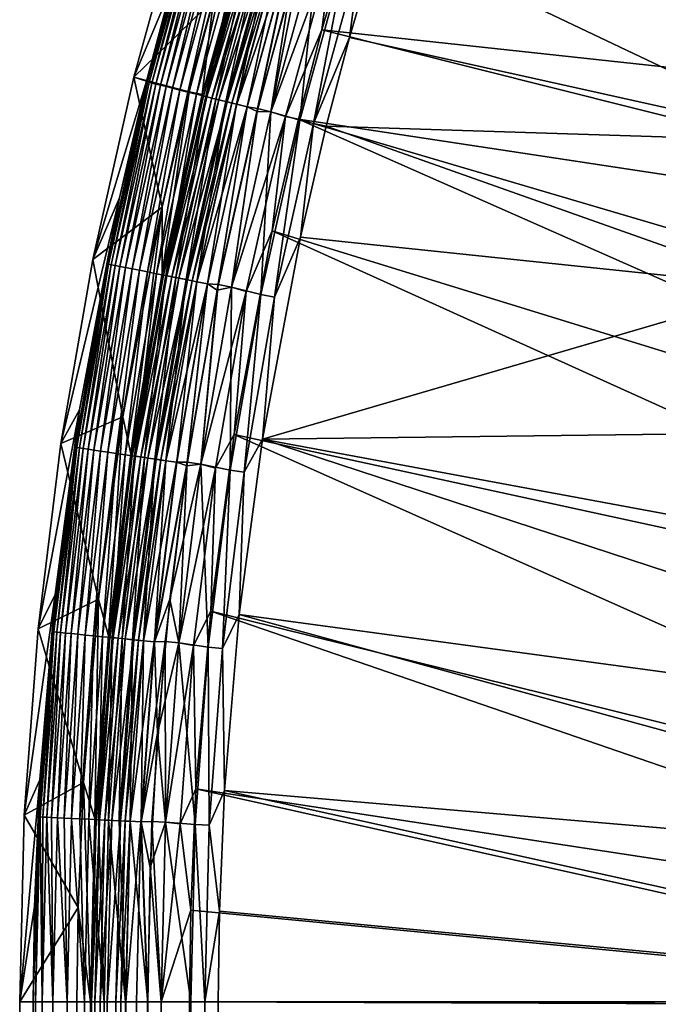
# Model space of a CAD drawing. Header units: metres. Extents: x -900 to 900, y -400 to 400.
# Tile 55 of 249: x -900 to -867, y 201 to 252. Entities that reach past the tile are written whole.
import ezdxf

# ---------------------------------------------------------------- set-up
doc = ezdxf.new("R2010")
doc.units = ezdxf.units.M

msp = doc.modelspace()

# ---------------------------------------------------------------- linework, layer by layer
at = {"layer": 'top'}
for points in [[(-879.697144, 265.662842, -3.399924), (-833.151306, 246.118698, -32.471024), (-882.556396, 257.162445, -3.399924)], [(-830.715027, 252.696686, -32.470959), (-833.151306, 246.118698, -32.471024), (-879.697144, 265.662842, -3.399924)], [(-878.28363, 265.150696, -0.803848), (-881.120422, 256.717102, -0.803848), (-858.114075, 245.777359, -15.338564)], [(-878.28363, 265.150696, -0.803848), (-831.150696, 247.296341, -29.87303), (-828.646057, 253.807877, -29.872698)], [(-831.150696, 247.296341, -29.87303), (-878.28363, 265.150696, -0.803848), (-858.114075, 245.777359, -15.338564)], [(-894.042603, 249.155533, -87), (-891.433838, 258.582397, -87), (-889.864807, 253.228516, -87)], [(-894.042603, 249.155533, -87), (-892.074097, 253.841614, -5.947641), (-891.433838, 258.582397, -87)], [(-890.718506, 258.325256, -5.365363), (-892.074097, 253.841614, -5.947641), (-893.313782, 248.911499, -5.365363)], [(-893.313782, 248.911499, -5.365363), (-893.225891, 248.889511, -4.786941), (-890.718506, 258.325256, -5.365363)], [(-893.225891, 248.889511, -4.786941), (-890.631775, 258.29895, -4.786941), (-890.718506, 258.325256, -5.365363)], [(-893.225891, 248.889511, -4.786941), (-893.083984, 248.854004, -4.218875), (-890.631775, 258.29895, -4.786941)], [(-893.083984, 248.854004, -4.218875), (-890.49176, 258.256531, -4.218875), (-890.631775, 258.29895, -4.786941)], [(-890.49176, 258.256531, -4.218875), (-893.083984, 248.854004, -4.218875), (-892.88916, 248.805267, -3.667668)], [(-892.88916, 248.805267, -3.667668), (-890.299622, 258.198273, -3.667668), (-890.49176, 258.256531, -4.218875)], [(-892.642822, 248.743652, -3.139467), (-890.299622, 258.198273, -3.667668), (-892.88916, 248.805267, -3.667668)], [(-890.299622, 258.198273, -3.667668), (-892.642822, 248.743652, -3.139467), (-890.056641, 258.124603, -3.139467)], [(-892.642822, 248.743652, -3.139467), (-892.347839, 248.669861, -2.639013), (-890.056641, 258.124603, -3.139467)], [(-890.056641, 258.124603, -3.139467), (-892.347839, 248.669861, -2.639013), (-889.765564, 258.036377, -2.639013)], [(-889.765564, 258.036377, -2.639013), (-892.347839, 248.669861, -2.639013), (-892.007263, 248.584656, -2.170691)], [(-889.765564, 258.036377, -2.639013), (-892.007263, 248.584656, -2.170691), (-889.429626, 257.93454, -2.170691)], [(-889.429626, 257.93454, -2.170691), (-892.007263, 248.584656, -2.170691), (-891.624268, 248.488831, -1.738888)], [(-891.624268, 248.488831, -1.738888), (-889.051758, 257.820007, -1.738888), (-889.429626, 257.93454, -2.170691)], [(-891.202087, 248.383224, -1.34779), (-889.051758, 257.820007, -1.738888), (-891.624268, 248.488831, -1.738888)], [(-889.051758, 257.820007, -1.738888), (-891.202087, 248.383224, -1.34779), (-888.635254, 257.693756, -1.34779)], [(-888.635254, 257.693756, -1.34779), (-891.202087, 248.383224, -1.34779), (-890.744873, 248.268845, -1.000777)], [(-888.635254, 257.693756, -1.34779), (-890.744873, 248.268845, -1.000777), (-888.184204, 257.557007, -1.000777)], [(-888.184204, 257.557007, -1.000777), (-890.744873, 248.268845, -1.000777), (-890.256897, 248.146759, -0.70103)], [(-890.44635, 248.25473, -5.959025), (-887.886169, 257.506226, -5.959025), (-887.820923, 257.446869, -5.381563)], [(-890.44635, 248.25473, -5.959025), (-889.864807, 253.228516, -87), (-887.886169, 257.506226, -5.959025)], [(-890.376587, 248.176712, -5.381563), (-890.44635, 248.25473, -5.959025), (-887.820923, 257.446869, -5.381563)], [(-887.820923, 257.446869, -5.381563), (-887.65564, 257.39679, -4.82471), (-890.376587, 248.176712, -5.381563)], [(-887.65564, 257.39679, -4.82471), (-890.209045, 248.134796, -4.82471), (-890.376587, 248.176712, -5.381563)], [(-890.256897, 248.146759, -0.70103), (-887.70282, 257.411072, -0.70103), (-888.184204, 257.557007, -1.000777)], [(-889.742371, 248.018051, -0.451727), (-887.70282, 257.411072, -0.70103), (-890.256897, 248.146759, -0.70103)], [(-887.65564, 257.39679, -4.82471), (-887.389954, 257.316254, -4.312942), (-890.209045, 248.134796, -4.82471)], [(-887.389954, 257.316254, -4.312942), (-889.939758, 248.067429, -4.312942), (-890.209045, 248.134796, -4.82471)], [(-887.389954, 257.316254, -4.312942), (-887.03479, 257.208588, -3.865118), (-889.939758, 248.067429, -4.312942)], [(-887.70282, 257.411072, -0.70103), (-889.742371, 248.018051, -0.451727), (-887.195251, 257.257233, -0.451727)], [(-887.03479, 257.208588, -3.865118), (-889.579773, 247.977371, -3.865118), (-889.939758, 248.067429, -4.312942)], [(-887.195251, 257.257233, -0.451727), (-889.742371, 248.018051, -0.451727), (-889.206055, 247.883881, -0.255695)], [(-887.03479, 257.208588, -3.865118), (-886.60321, 257.077759, -3.497899), (-889.579773, 247.977371, -3.865118)], [(-886.60321, 257.077759, -3.497899), (-889.142273, 247.86792, -3.497899), (-889.579773, 247.977371, -3.865118)], [(-889.206055, 247.883881, -0.255695), (-886.666138, 257.096832, -0.255695), (-887.195251, 257.257233, -0.451727)], [(-888.653809, 247.745728, -0.114353), (-886.666138, 257.096832, -0.255695), (-889.206055, 247.883881, -0.255695)], [(-886.60321, 257.077759, -3.497899), (-886.363708, 257.005157, -3.348771), (-889.142273, 247.86792, -3.497899)], [(-886.363708, 257.005157, -3.348771), (-888.899475, 247.80719, -3.348771), (-889.142273, 247.86792, -3.497899)], [(-886.363708, 257.005157, -3.348771), (-886.111206, 256.928619, -3.22474), (-888.899475, 247.80719, -3.348771)], [(-886.111206, 256.928619, -3.22474), (-888.643494, 247.743149, -3.22474), (-888.899475, 247.80719, -3.348771)], [(-888.653809, 247.745728, -0.114353), (-886.121338, 256.931702, -0.114353), (-886.666138, 257.096832, -0.255695)], [(-888.092041, 247.605179, -0.028766), (-886.121338, 256.931702, -0.114353), (-888.653809, 247.745728, -0.114353)], [(-886.111206, 256.928619, -3.22474), (-885.576904, 256.766663, -3.056892), (-888.643494, 247.743149, -3.22474)], [(-888.092041, 247.605179, -0.028766), (-885.567139, 256.763672, -0.028766), (-886.121338, 256.931702, -0.114353)], [(-833.151306, 246.118698, -32.471024), (-884.176453, 251.649948, -3.399924), (-882.556396, 257.162445, -3.399924)], [(-882.556396, 257.162445, -3.399924), (-884.176453, 251.649948, -3.399924), (-883.596863, 256.166443, -3.101714)], [(-885.576904, 256.766663, -3.056892), (-888.101929, 247.607666, -3.056892), (-888.643494, 247.743149, -3.22474)], [(-885.576904, 256.766663, -3.056892), (-887.550903, 247.529434, -3), (-888.101929, 247.607666, -3.056892)], [(-887.576294, 247.366776), (-885.567139, 256.763672, -0.028766), (-888.092041, 247.605179, -0.028766)], [(-887.576294, 247.366776), (-885.844604, 253.825714), (-885.567139, 256.763672, -0.028766)], [(-885.029724, 256.639709, -3), (-887.550903, 247.529434, -3), (-885.576904, 256.766663, -3.056892)], [(-885.029724, 256.639709, -3), (-886.85376, 247.354828, -3), (-887.550903, 247.529434, -3)], [(-886.857666, 247.355804), (-884.345886, 256.432281), (-885.844604, 253.825714)], [(-884.345886, 256.432281), (-886.857666, 247.355804), (-885.341858, 246.917175, -0.204445)], [(-884.342041, 256.431122, -3), (-886.85376, 247.354828, -3), (-885.029724, 256.639709, -3)], [(-886.85376, 247.354828, -3), (-884.342041, 256.431122, -3), (-883.596863, 256.166443, -3.101714)], [(-882.854004, 255.941238, -0.204445), (-884.345886, 256.432281), (-885.341858, 246.917175, -0.204445)], [(-858.114075, 245.777359, -15.338564), (-881.120422, 256.717102, -0.803848), (-882.727722, 251.24791, -0.803848)], [(-882.727722, 251.24791, -0.803848), (-881.120422, 256.717102, -0.803848), (-882.142822, 255.725662, -0.456723)], [(-886.85376, 247.354828, -3), (-883.596863, 256.166443, -3.101714), (-886.094849, 247.10556, -3.101714)], [(-883.596863, 256.166443, -3.101714), (-884.176453, 251.649948, -3.399924), (-886.094849, 247.10556, -3.101714)], [(-885.341858, 246.917175, -0.204445), (-884.620972, 246.736832, -0.456723), (-882.854004, 255.941238, -0.204445)], [(-884.620972, 246.736832, -0.456723), (-882.142822, 255.725662, -0.456723), (-882.854004, 255.941238, -0.204445)], [(-884.620972, 246.736832, -0.456723), (-882.727722, 251.24791, -0.803848), (-882.142822, 255.725662, -0.456723)], [(-893.363831, 248.954269, -5.947641), (-892.074097, 253.841614, -5.947641), (-894.042603, 249.155533, -87)], [(-892.074097, 253.841614, -5.947641), (-893.363831, 248.954269, -5.947641), (-893.313782, 248.911499, -5.365363)], [(-886.857666, 247.355804), (-885.844604, 253.825714), (-887.576294, 247.366776)], [(-894.042603, 249.155533, -87), (-889.864807, 253.228516, -87), (-891.139771, 248.397308, -87)], [(-891.139771, 248.397308, -87), (-889.864807, 253.228516, -87), (-890.44635, 248.25473, -5.959025)], [(-884.176453, 251.649948, -3.399924), (-885.413208, 246.963303, -3.399924), (-886.094849, 247.10556, -3.101714)], [(-835.280823, 239.37352, -32.47002), (-885.413208, 246.963303, -3.399924), (-884.176453, 251.649948, -3.399924)], [(-833.151306, 246.118698, -32.471024), (-835.280823, 239.37352, -32.47002), (-884.176453, 251.649948, -3.399924)], [(-883.954773, 246.598083, -0.803848), (-882.727722, 251.24791, -0.803848), (-884.620972, 246.736832, -0.456723)], [(-882.727722, 251.24791, -0.803848), (-883.954773, 246.598083, -0.803848), (-858.114075, 245.777359, -15.338564)], [(-896.185669, 239.612015, -87), (-894.042603, 249.155533, -87), (-892.549377, 242.363266, -87)], [(-896.185669, 239.612015, -87), (-893.363831, 248.954269, -5.947641), (-894.042603, 249.155533, -87)], [(-892.549377, 242.363266, -87), (-894.042603, 249.155533, -87), (-891.139771, 248.397308, -87)], [(-894.789856, 242.850098, -5.947641), (-893.363831, 248.954269, -5.947641), (-896.185669, 239.612015, -87)], [(-893.313782, 248.911499, -5.365363), (-894.789856, 242.850098, -5.947641), (-895.447327, 239.38736, -5.365363)], [(-895.447327, 239.38736, -5.365363), (-895.358398, 239.369705, -4.786941), (-893.313782, 248.911499, -5.365363)], [(-895.358398, 239.369705, -4.786941), (-893.225891, 248.889511, -4.786941), (-893.313782, 248.911499, -5.365363)], [(-895.358398, 239.369705, -4.786941), (-895.214966, 239.341217, -4.218875), (-893.225891, 248.889511, -4.786941)], [(-895.214966, 239.341217, -4.218875), (-893.083984, 248.854004, -4.218875), (-893.225891, 248.889511, -4.786941)], [(-895.017944, 239.302124, -3.667668), (-893.083984, 248.854004, -4.218875), (-895.214966, 239.341217, -4.218875)], [(-893.083984, 248.854004, -4.218875), (-895.017944, 239.302124, -3.667668), (-892.88916, 248.805267, -3.667668)], [(-892.88916, 248.805267, -3.667668), (-895.017944, 239.302124, -3.667668), (-894.768921, 239.252686, -3.139467)], [(-893.313782, 248.911499, -5.365363), (-893.363831, 248.954269, -5.947641), (-894.789856, 242.850098, -5.947641)], [(-894.768921, 239.252686, -3.139467), (-892.642822, 248.743652, -3.139467), (-892.88916, 248.805267, -3.667668)], [(-894.768921, 239.252686, -3.139467), (-894.470642, 239.193481, -2.639013), (-892.642822, 248.743652, -3.139467)], [(-894.470642, 239.193481, -2.639013), (-892.347839, 248.669861, -2.639013), (-892.642822, 248.743652, -3.139467)], [(-894.470642, 239.193481, -2.639013), (-894.126343, 239.125122, -2.170691), (-892.347839, 248.669861, -2.639013)], [(-892.347839, 248.669861, -2.639013), (-894.126343, 239.125122, -2.170691), (-892.007263, 248.584656, -2.170691)], [(-892.007263, 248.584656, -2.170691), (-894.126343, 239.125122, -2.170691), (-893.739075, 239.048233, -1.738888)], [(-892.007263, 248.584656, -2.170691), (-893.739075, 239.048233, -1.738888), (-891.624268, 248.488831, -1.738888)], [(-891.624268, 248.488831, -1.738888), (-893.739075, 239.048233, -1.738888), (-893.312195, 238.963501, -1.34779)], [(-893.312195, 238.963501, -1.34779), (-891.202087, 248.383224, -1.34779), (-891.624268, 248.488831, -1.738888)], [(-892.849915, 238.871735, -1.000777), (-891.202087, 248.383224, -1.34779), (-893.312195, 238.963501, -1.34779)], [(-891.202087, 248.383224, -1.34779), (-892.849915, 238.871735, -1.000777), (-890.744873, 248.268845, -1.000777)], [(-890.744873, 248.268845, -1.000777), (-892.849915, 238.871735, -1.000777), (-892.356506, 238.773788, -0.70103)], [(-892.549377, 242.363266, -87), (-891.139771, 248.397308, -87), (-892.549561, 238.888748, -5.959025)], [(-892.549561, 238.888748, -5.959025), (-891.139771, 248.397308, -87), (-890.44635, 248.25473, -5.959025)], [(-892.549561, 238.888748, -5.959025), (-890.44635, 248.25473, -5.959025), (-890.376587, 248.176712, -5.381563)], [(-892.4776, 238.797821, -5.381563), (-892.549561, 238.888748, -5.959025), (-890.376587, 248.176712, -5.381563)], [(-890.376587, 248.176712, -5.381563), (-890.209045, 248.134796, -4.82471), (-892.4776, 238.797821, -5.381563)], [(-890.209045, 248.134796, -4.82471), (-892.308167, 238.764191, -4.82471), (-892.4776, 238.797821, -5.381563)], [(-890.744873, 248.268845, -1.000777), (-892.356506, 238.773788, -0.70103), (-890.256897, 248.146759, -0.70103)], [(-890.256897, 248.146759, -0.70103), (-892.356506, 238.773788, -0.70103), (-891.836365, 238.670532, -0.451727)], [(-890.209045, 248.134796, -4.82471), (-889.939758, 248.067429, -4.312942), (-892.308167, 238.764191, -4.82471)], [(-889.939758, 248.067429, -4.312942), (-892.035889, 238.710144, -4.312942), (-892.308167, 238.764191, -4.82471)], [(-889.939758, 248.067429, -4.312942), (-889.579773, 247.977371, -3.865118), (-892.035889, 238.710144, -4.312942)], [(-891.836365, 238.670532, -0.451727), (-889.742371, 248.018051, -0.451727), (-890.256897, 248.146759, -0.70103)], [(-889.579773, 247.977371, -3.865118), (-891.671936, 238.637894, -3.865118), (-892.035889, 238.710144, -4.312942)], [(-891.294067, 238.562881, -0.255695), (-889.742371, 248.018051, -0.451727), (-891.836365, 238.670532, -0.451727)], [(-889.579773, 247.977371, -3.865118), (-889.142273, 247.86792, -3.497899), (-891.671936, 238.637894, -3.865118)], [(-889.142273, 247.86792, -3.497899), (-891.229553, 238.550079, -3.497899), (-891.671936, 238.637894, -3.865118)], [(-889.742371, 248.018051, -0.451727), (-891.294067, 238.562881, -0.255695), (-889.206055, 247.883881, -0.255695)], [(-889.206055, 247.883881, -0.255695), (-891.294067, 238.562881, -0.255695), (-890.735718, 238.452042, -0.114353)], [(-889.142273, 247.86792, -3.497899), (-888.899475, 247.80719, -3.348771), (-891.229553, 238.550079, -3.497899)], [(-888.899475, 247.80719, -3.348771), (-890.98407, 238.501343, -3.348771), (-891.229553, 238.550079, -3.497899)], [(-888.899475, 247.80719, -3.348771), (-888.643494, 247.743149, -3.22474), (-890.98407, 238.501343, -3.348771)], [(-888.643494, 247.743149, -3.22474), (-890.725281, 238.449966, -3.22474), (-890.98407, 238.501343, -3.348771)], [(-890.735718, 238.452042, -0.114353), (-888.653809, 247.745728, -0.114353), (-889.206055, 247.883881, -0.255695)], [(-890.167664, 238.339279, -0.028766), (-888.653809, 247.745728, -0.114353), (-890.735718, 238.452042, -0.114353)], [(-888.643494, 247.743149, -3.22474), (-888.101929, 247.607666, -3.056892), (-890.725281, 238.449966, -3.22474)], [(-888.101929, 247.607666, -3.056892), (-890.177734, 238.341263, -3.056892), (-890.725281, 238.449966, -3.22474)], [(-888.101929, 247.607666, -3.056892), (-889.621948, 238.306412, -3), (-890.177734, 238.341263, -3.056892)], [(-890.167664, 238.339279, -0.028766), (-888.092041, 247.605179, -0.028766), (-888.653809, 247.745728, -0.114353)], [(-889.666626, 238.004776), (-888.092041, 247.605179, -0.028766), (-890.167664, 238.339279, -0.028766)], [(-889.666626, 238.004776), (-887.576294, 247.366776), (-888.092041, 247.605179, -0.028766)], [(-887.550903, 247.529434, -3), (-889.621948, 238.306412, -3), (-888.101929, 247.607666, -3.056892)], [(-887.550903, 247.529434, -3), (-888.917175, 238.166214, -3), (-889.621948, 238.306412, -3)], [(-886.85376, 247.354828, -3), (-888.917175, 238.166214, -3), (-887.550903, 247.529434, -3)], [(-888.921082, 238.167007), (-887.576294, 247.366776), (-889.666626, 238.004776)], [(-888.921082, 238.167007), (-886.857666, 247.355804), (-887.576294, 247.366776)], [(-886.857666, 247.355804), (-888.921082, 238.167007), (-887.387024, 237.787277, -0.204445)], [(-888.917175, 238.166214, -3), (-886.85376, 247.354828, -3), (-886.094849, 247.10556, -3.101714)], [(-888.917175, 238.166214, -3), (-886.094849, 247.10556, -3.101714), (-888.148376, 237.938431, -3.101714)], [(-886.094849, 247.10556, -3.101714), (-886.78064, 241.109772, -3.399924), (-888.148376, 237.938431, -3.101714)], [(-885.341858, 246.917175, -0.204445), (-886.857666, 247.355804), (-887.387024, 237.787277, -0.204445)], [(-886.094849, 247.10556, -3.101714), (-885.413208, 246.963303, -3.399924), (-886.78064, 241.109772, -3.399924)], [(-887.387024, 237.787277, -0.204445), (-886.658203, 237.642593, -0.456723), (-885.341858, 246.917175, -0.204445)], [(-885.413208, 246.963303, -3.399924), (-838.413513, 226.212219, -32.464996), (-886.78064, 241.109772, -3.399924)], [(-886.658203, 237.642593, -0.456723), (-884.620972, 246.736832, -0.456723), (-885.341858, 246.917175, -0.204445)], [(-885.311462, 240.790527, -0.803848), (-884.620972, 246.736832, -0.456723), (-886.658203, 237.642593, -0.456723)], [(-835.280823, 239.37352, -32.47002), (-837.031006, 232.717667, -32.467983), (-885.413208, 246.963303, -3.399924)], [(-837.031006, 232.717667, -32.467983), (-838.413513, 226.212219, -32.464996), (-885.413208, 246.963303, -3.399924)], [(-885.311462, 240.790527, -0.803848), (-883.954773, 246.598083, -0.803848), (-884.620972, 246.736832, -0.456723)], [(-883.954773, 246.598083, -0.803848), (-885.311462, 240.790527, -0.803848), (-860.10199, 238.14032, -15.338564)], [(-883.954773, 246.598083, -0.803848), (-860.10199, 238.14032, -15.338564), (-858.114075, 245.777359, -15.338564)], [(-896.873108, 231.732437, -5.947641), (-894.789856, 242.850098, -5.947641), (-897.85791, 229.974854, -87)], [(-897.85791, 229.974854, -87), (-894.789856, 242.850098, -5.947641), (-896.185669, 239.612015, -87)], [(-894.789856, 242.850098, -5.947641), (-896.873108, 231.732437, -5.947641), (-895.447327, 239.38736, -5.365363)], [(-894.608582, 231.373306, -87), (-896.185669, 239.612015, -87), (-892.549377, 242.363266, -87)], [(-894.608582, 231.373306, -87), (-892.549377, 242.363266, -87), (-894.190674, 229.430862, -5.959025)], [(-894.190674, 229.430862, -5.959025), (-892.549377, 242.363266, -87), (-892.549561, 238.888748, -5.959025)], [(-886.78064, 241.109772, -3.399924), (-839.473633, 219.728577, -32.461033), (-888.778137, 230.448639, -3.399924)], [(-886.78064, 241.109772, -3.399924), (-888.778137, 230.448639, -3.399924), (-888.148376, 237.938431, -3.101714)], [(-838.413513, 226.212219, -32.464996), (-839.473633, 219.728577, -32.461033), (-886.78064, 241.109772, -3.399924)], [(-885.311462, 240.790527, -0.803848), (-887.293213, 230.21315, -0.803848), (-860.10199, 238.14032, -15.338564)], [(-887.293213, 230.21315, -0.803848), (-885.311462, 240.790527, -0.803848), (-886.658203, 237.642593, -0.456723)], [(-897.85791, 229.974854, -87), (-896.185669, 239.612015, -87), (-894.608582, 231.373306, -87)], [(-895.447327, 239.38736, -5.365363), (-896.873108, 231.732437, -5.947641), (-897.114563, 229.780182, -5.365363)], [(-897.114563, 229.780182, -5.365363), (-897.024902, 229.766922, -4.786941), (-895.447327, 239.38736, -5.365363)], [(-897.024902, 229.766922, -4.786941), (-895.358398, 239.369705, -4.786941), (-895.447327, 239.38736, -5.365363)], [(-897.024902, 229.766922, -4.786941), (-896.880188, 229.745514, -4.218875), (-895.358398, 239.369705, -4.786941)], [(-896.880188, 229.745514, -4.218875), (-895.214966, 239.341217, -4.218875), (-895.358398, 239.369705, -4.786941)], [(-895.214966, 239.341217, -4.218875), (-896.880188, 229.745514, -4.218875), (-896.681519, 229.716125, -3.667668)], [(-896.681519, 229.716125, -3.667668), (-895.017944, 239.302124, -3.667668), (-895.214966, 239.341217, -4.218875)], [(-896.430359, 229.678986, -3.139467), (-895.017944, 239.302124, -3.667668), (-896.681519, 229.716125, -3.667668)], [(-895.017944, 239.302124, -3.667668), (-896.430359, 229.678986, -3.139467), (-894.768921, 239.252686, -3.139467)], [(-896.430359, 229.678986, -3.139467), (-896.129578, 229.634491, -2.639013), (-894.768921, 239.252686, -3.139467)], [(-896.129578, 229.634491, -2.639013), (-894.470642, 239.193481, -2.639013), (-894.768921, 239.252686, -3.139467)], [(-896.129578, 229.634491, -2.639013), (-895.782288, 229.58313, -2.170691), (-894.470642, 239.193481, -2.639013)], [(-895.782288, 229.58313, -2.170691), (-894.126343, 239.125122, -2.170691), (-894.470642, 239.193481, -2.639013)], [(-894.126343, 239.125122, -2.170691), (-895.782288, 229.58313, -2.170691), (-895.391663, 229.52536, -1.738888)], [(-894.126343, 239.125122, -2.170691), (-895.391663, 229.52536, -1.738888), (-893.739075, 239.048233, -1.738888)], [(-893.739075, 239.048233, -1.738888), (-895.391663, 229.52536, -1.738888), (-894.961182, 229.461685, -1.34779)], [(-893.739075, 239.048233, -1.738888), (-894.961182, 229.461685, -1.34779), (-893.312195, 238.963501, -1.34779)], [(-893.312195, 238.963501, -1.34779), (-894.961182, 229.461685, -1.34779), (-894.494934, 229.392715, -1.000777)], [(-894.494934, 229.392715, -1.000777), (-892.849915, 238.871735, -1.000777), (-893.312195, 238.963501, -1.34779)], [(-893.997314, 229.319122, -0.70103), (-892.849915, 238.871735, -1.000777), (-894.494934, 229.392715, -1.000777)], [(-894.190674, 229.430862, -5.959025), (-892.549561, 238.888748, -5.959025), (-892.4776, 238.797821, -5.381563)], [(-894.119385, 229.337173, -5.381563), (-894.190674, 229.430862, -5.959025), (-892.4776, 238.797821, -5.381563)], [(-892.4776, 238.797821, -5.381563), (-892.308167, 238.764191, -4.82471), (-894.119385, 229.337173, -5.381563)], [(-892.308167, 238.764191, -4.82471), (-893.948547, 229.311905, -4.82471), (-894.119385, 229.337173, -5.381563)], [(-892.849915, 238.871735, -1.000777), (-893.997314, 229.319122, -0.70103), (-892.356506, 238.773788, -0.70103)], [(-892.356506, 238.773788, -0.70103), (-893.997314, 229.319122, -0.70103), (-893.472656, 229.241516, -0.451727)], [(-892.308167, 238.764191, -4.82471), (-892.035889, 238.710144, -4.312942), (-893.948547, 229.311905, -4.82471)], [(-892.356506, 238.773788, -0.70103), (-893.472656, 229.241516, -0.451727), (-891.836365, 238.670532, -0.451727)], [(-892.035889, 238.710144, -4.312942), (-893.67395, 229.271286, -4.312942), (-893.948547, 229.311905, -4.82471)], [(-892.035889, 238.710144, -4.312942), (-891.671936, 238.637894, -3.865118), (-893.67395, 229.271286, -4.312942)], [(-891.671936, 238.637894, -3.865118), (-893.306824, 229.216995, -3.865118), (-893.67395, 229.271286, -4.312942)], [(-891.836365, 238.670532, -0.451727), (-893.472656, 229.241516, -0.451727), (-892.925781, 229.160629, -0.255695)], [(-891.671936, 238.637894, -3.865118), (-891.229553, 238.550079, -3.497899), (-893.306824, 229.216995, -3.865118)], [(-891.229553, 238.550079, -3.497899), (-892.860718, 229.151001, -3.497899), (-893.306824, 229.216995, -3.865118)], [(-892.925781, 229.160629, -0.255695), (-891.294067, 238.562881, -0.255695), (-891.836365, 238.670532, -0.451727)], [(-892.36261, 229.077332, -0.114353), (-891.294067, 238.562881, -0.255695), (-892.925781, 229.160629, -0.255695)], [(-891.229553, 238.550079, -3.497899), (-890.98407, 238.501343, -3.348771), (-892.860718, 229.151001, -3.497899)], [(-890.98407, 238.501343, -3.348771), (-892.613098, 229.114395, -3.348771), (-892.860718, 229.151001, -3.497899)], [(-890.98407, 238.501343, -3.348771), (-890.725281, 238.449966, -3.22474), (-892.613098, 229.114395, -3.348771)], [(-890.725281, 238.449966, -3.22474), (-892.352112, 229.07579, -3.22474), (-892.613098, 229.114395, -3.348771)], [(-891.294067, 238.562881, -0.255695), (-892.36261, 229.077332, -0.114353), (-890.735718, 238.452042, -0.114353)], [(-890.735718, 238.452042, -0.114353), (-892.36261, 229.077332, -0.114353), (-891.789734, 228.992599, -0.028766)], [(-890.725281, 238.449966, -3.22474), (-890.177734, 238.341263, -3.056892), (-892.352112, 229.07579, -3.22474)], [(-890.177734, 238.341263, -3.056892), (-891.799866, 228.994095, -3.056892), (-892.352112, 229.07579, -3.22474)], [(-890.177734, 238.341263, -3.056892), (-891.238037, 228.992889, -3), (-891.799866, 228.994095, -3.056892)], [(-891.789734, 228.992599, -0.028766), (-890.167664, 238.339279, -0.028766), (-890.735718, 238.452042, -0.114353)], [(-891.249207, 228.816299), (-890.167664, 238.339279, -0.028766), (-891.789734, 228.992599, -0.028766)], [(-891.249207, 228.816299), (-889.666626, 238.004776), (-890.167664, 238.339279, -0.028766)], [(-889.621948, 238.306412, -3), (-891.238037, 228.992889, -3), (-890.177734, 238.341263, -3.056892)], [(-889.621948, 238.306412, -3), (-890.527161, 228.887436, -3), (-891.238037, 228.992889, -3)], [(-888.917175, 238.166214, -3), (-890.527161, 228.887436, -3), (-889.621948, 238.306412, -3)], [(-890.531128, 228.888031), (-889.666626, 238.004776), (-891.249207, 228.816299)], [(-890.531128, 228.888031), (-888.921082, 238.167007), (-889.666626, 238.004776)], [(-888.921082, 238.167007), (-890.531128, 228.888031), (-888.985291, 228.577805, -0.204445)], [(-890.527161, 228.887436, -3), (-888.917175, 238.166214, -3), (-888.148376, 237.938431, -3.101714)], [(-890.527161, 228.887436, -3), (-888.148376, 237.938431, -3.101714), (-889.753174, 228.691376, -3.101714)], [(-888.148376, 237.938431, -3.101714), (-888.778137, 230.448639, -3.399924), (-889.753174, 228.691376, -3.101714)], [(-887.387024, 237.787277, -0.204445), (-888.921082, 238.167007), (-888.985291, 228.577805, -0.204445)], [(-888.985291, 228.577805, -0.204445), (-888.250183, 228.469086, -0.456723), (-887.387024, 237.787277, -0.204445)], [(-888.250183, 228.469086, -0.456723), (-886.658203, 237.642593, -0.456723), (-887.387024, 237.787277, -0.204445)], [(-860.10199, 238.14032, -15.338564), (-887.293213, 230.21315, -0.803848), (-861.700134, 230.521439, -15.338564)], [(-887.293213, 230.21315, -0.803848), (-886.658203, 237.642593, -0.456723), (-888.250183, 228.469086, -0.456723)], [(-898.157532, 222.07399, -5.947641), (-896.873108, 231.732437, -5.947641), (-899.055237, 220.267227, -87)], [(-899.055237, 220.267227, -87), (-896.873108, 231.732437, -5.947641), (-897.85791, 229.974854, -87)], [(-896.873108, 231.732437, -5.947641), (-898.157532, 222.07399, -5.947641), (-897.114563, 229.780182, -5.365363)], [(-895.878052, 221.827301, -87), (-897.85791, 229.974854, -87), (-894.608582, 231.373306, -87)], [(-895.878052, 221.827301, -87), (-894.608582, 231.373306, -87), (-895.365723, 219.903854, -5.959025)], [(-895.365723, 219.903854, -5.959025), (-894.608582, 231.373306, -87), (-894.190674, 229.430862, -5.959025)], [(-887.293213, 230.21315, -0.803848), (-837.770142, 221.025314, -29.863972), (-861.700134, 230.521439, -15.338564)], [(-888.778137, 230.448639, -3.399924), (-840.549255, 208.95195, -32.452202), (-890.008972, 221.192154, -3.399924)], [(-888.778137, 230.448639, -3.399924), (-890.008972, 221.192154, -3.399924), (-889.753174, 228.691376, -3.101714)], [(-839.473633, 219.728577, -32.461033), (-840.549255, 208.95195, -32.452202), (-888.778137, 230.448639, -3.399924)], [(-887.293213, 230.21315, -0.803848), (-888.514221, 221.03038, -0.803848), (-838.616455, 214.274628, -29.858961)], [(-888.514221, 221.03038, -0.803848), (-887.293213, 230.21315, -0.803848), (-888.250183, 228.469086, -0.456723)], [(-837.770142, 221.025314, -29.863972), (-887.293213, 230.21315, -0.803848), (-838.616455, 214.274628, -29.858961)], [(-899.055237, 220.267227, -87), (-897.85791, 229.974854, -87), (-895.878052, 221.827301, -87)], [(-897.114563, 229.780182, -5.365363), (-898.157532, 222.07399, -5.947641), (-898.311035, 220.117371, -5.365363)], [(-898.311035, 220.117371, -5.365363), (-898.220825, 220.108521, -4.786941), (-897.114563, 229.780182, -5.365363)], [(-898.220825, 220.108521, -4.786941), (-897.024902, 229.766922, -4.786941), (-897.114563, 229.780182, -5.365363)], [(-898.220825, 220.108521, -4.786941), (-898.075256, 220.094238, -4.218875), (-897.024902, 229.766922, -4.786941)], [(-898.075256, 220.094238, -4.218875), (-896.880188, 229.745514, -4.218875), (-897.024902, 229.766922, -4.786941)], [(-898.075256, 220.094238, -4.218875), (-897.875366, 220.074631, -3.667668), (-896.880188, 229.745514, -4.218875)], [(-896.880188, 229.745514, -4.218875), (-897.875366, 220.074631, -3.667668), (-896.681519, 229.716125, -3.667668)], [(-896.681519, 229.716125, -3.667668), (-897.875366, 220.074631, -3.667668), (-897.622681, 220.049835, -3.139467)], [(-897.622681, 220.049835, -3.139467), (-896.430359, 229.678986, -3.139467), (-896.681519, 229.716125, -3.667668)], [(-897.622681, 220.049835, -3.139467), (-897.320007, 220.020142, -2.639013), (-896.430359, 229.678986, -3.139467)], [(-897.320007, 220.020142, -2.639013), (-896.129578, 229.634491, -2.639013), (-896.430359, 229.678986, -3.139467)], [(-897.320007, 220.020142, -2.639013), (-896.970642, 219.98587, -2.170691), (-896.129578, 229.634491, -2.639013)], [(-896.970642, 219.98587, -2.170691), (-895.782288, 229.58313, -2.170691), (-896.129578, 229.634491, -2.639013)], [(-896.970642, 219.98587, -2.170691), (-896.577637, 219.947311, -1.738888), (-895.782288, 229.58313, -2.170691)], [(-895.782288, 229.58313, -2.170691), (-896.577637, 219.947311, -1.738888), (-895.391663, 229.52536, -1.738888)], [(-895.391663, 229.52536, -1.738888), (-896.577637, 219.947311, -1.738888), (-896.144531, 219.904816, -1.34779)], [(-895.391663, 229.52536, -1.738888), (-896.144531, 219.904816, -1.34779), (-894.961182, 229.461685, -1.34779)], [(-894.961182, 229.461685, -1.34779), (-896.144531, 219.904816, -1.34779), (-895.675415, 219.858795, -1.000777)], [(-894.961182, 229.461685, -1.34779), (-895.675415, 219.858795, -1.000777), (-894.494934, 229.392715, -1.000777)], [(-894.494934, 229.392715, -1.000777), (-895.675415, 219.858795, -1.000777), (-895.174805, 219.809692, -0.70103)], [(-895.365723, 219.903854, -5.959025), (-894.190674, 229.430862, -5.959025), (-894.119385, 229.337173, -5.381563)], [(-895.297607, 219.821732, -5.381563), (-895.365723, 219.903854, -5.959025), (-894.119385, 229.337173, -5.381563)], [(-894.119385, 229.337173, -5.381563), (-893.948547, 229.311905, -4.82471), (-895.297607, 219.821732, -5.381563)], [(-893.948547, 229.311905, -4.82471), (-895.125732, 219.804871, -4.82471), (-895.297607, 219.821732, -5.381563)], [(-895.174805, 219.809692, -0.70103), (-893.997314, 229.319122, -0.70103), (-894.494934, 229.392715, -1.000777)], [(-894.646973, 219.757904, -0.451727), (-893.997314, 229.319122, -0.70103), (-895.174805, 219.809692, -0.70103)], [(-893.948547, 229.311905, -4.82471), (-893.67395, 229.271286, -4.312942), (-895.125732, 219.804871, -4.82471)], [(-893.67395, 229.271286, -4.312942), (-894.849426, 219.777771, -4.312942), (-895.125732, 219.804871, -4.82471)], [(-893.67395, 229.271286, -4.312942), (-893.306824, 229.216995, -3.865118), (-894.849426, 219.777771, -4.312942)], [(-893.306824, 229.216995, -3.865118), (-894.480103, 219.741531, -3.865118), (-894.849426, 219.777771, -4.312942)], [(-893.997314, 229.319122, -0.70103), (-894.646973, 219.757904, -0.451727), (-893.472656, 229.241516, -0.451727)], [(-893.472656, 229.241516, -0.451727), (-894.646973, 219.757904, -0.451727), (-894.09668, 219.703918, -0.255695)], [(-893.306824, 229.216995, -3.865118), (-892.860718, 229.151001, -3.497899), (-894.480103, 219.741531, -3.865118)], [(-892.860718, 229.151001, -3.497899), (-894.03125, 219.697495, -3.497899), (-894.480103, 219.741531, -3.865118)], [(-893.472656, 229.241516, -0.451727), (-894.09668, 219.703918, -0.255695), (-892.925781, 229.160629, -0.255695)], [(-892.925781, 229.160629, -0.255695), (-894.09668, 219.703918, -0.255695), (-893.530151, 219.648346, -0.114353)], [(-892.860718, 229.151001, -3.497899), (-892.613098, 229.114395, -3.348771), (-894.03125, 219.697495, -3.497899)], [(-892.613098, 229.114395, -3.348771), (-893.782166, 219.673065, -3.348771), (-894.03125, 219.697495, -3.497899)], [(-892.613098, 229.114395, -3.348771), (-892.352112, 229.07579, -3.22474), (-893.782166, 219.673065, -3.348771)], [(-892.352112, 229.07579, -3.22474), (-893.519592, 219.647308, -3.22474), (-893.782166, 219.673065, -3.348771)], [(-893.530151, 219.648346, -0.114353), (-892.36261, 229.077332, -0.114353), (-892.925781, 229.160629, -0.255695)], [(-892.953796, 219.591797, -0.028766), (-892.36261, 229.077332, -0.114353), (-893.530151, 219.648346, -0.114353)], [(-892.352112, 229.07579, -3.22474), (-891.799866, 228.994095, -3.056892), (-893.519592, 219.647308, -3.22474)], [(-891.799866, 228.994095, -3.056892), (-892.963928, 219.592789, -3.056892), (-893.519592, 219.647308, -3.22474)], [(-891.238037, 228.992889, -3), (-892.963928, 219.592789, -3.056892), (-891.799866, 228.994095, -3.056892)], [(-891.238037, 228.992889, -3), (-892.395142, 219.611267, -3), (-892.963928, 219.592789, -3.056892)], [(-892.36261, 229.077332, -0.114353), (-892.953796, 219.591797, -0.028766), (-891.789734, 228.992599, -0.028766)], [(-892.953796, 219.591797, -0.028766), (-891.249207, 228.816299), (-891.789734, 228.992599, -0.028766)], [(-891.238037, 228.992889, -3), (-891.679993, 219.540833, -3), (-892.395142, 219.611267, -3)], [(-890.527161, 228.887436, -3), (-891.679993, 219.540833, -3), (-891.238037, 228.992889, -3)], [(-892.148865, 221.828751), (-891.249207, 228.816299), (-892.953796, 219.591797, -0.028766)], [(-891.68396, 219.541229), (-890.531128, 228.888031), (-892.148865, 221.828751)], [(-892.148865, 221.828751), (-890.531128, 228.888031), (-891.249207, 228.816299)], [(-890.531128, 228.888031), (-891.68396, 219.541229), (-890.132202, 219.314987, -0.204445)], [(-891.679993, 219.540833, -3), (-890.527161, 228.887436, -3), (-889.753174, 228.691376, -3.101714)], [(-891.679993, 219.540833, -3), (-889.753174, 228.691376, -3.101714), (-890.904785, 219.390778, -3.101714)], [(-889.753174, 228.691376, -3.101714), (-890.008972, 221.192154, -3.399924), (-890.904785, 219.390778, -3.101714)], [(-888.985291, 228.577805, -0.204445), (-890.531128, 228.888031), (-890.132202, 219.314987, -0.204445)], [(-890.132202, 219.314987, -0.204445), (-889.392639, 219.242432, -0.456723), (-888.985291, 228.577805, -0.204445)], [(-889.392639, 219.242432, -0.456723), (-888.250183, 228.469086, -0.456723), (-888.985291, 228.577805, -0.204445)], [(-888.514221, 221.03038, -0.803848), (-888.250183, 228.469086, -0.456723), (-889.392639, 219.242432, -0.456723)], [(-898.966614, 212.364182, -5.947641), (-898.157532, 222.07399, -5.947641), (-899.77478, 210.512558, -87)], [(-899.77478, 210.512558, -87), (-898.157532, 222.07399, -5.947641), (-899.055237, 220.267227, -87)], [(-896.677734, 212.23053, -87), (-899.055237, 220.267227, -87), (-895.878052, 221.827301, -87)], [(-898.157532, 222.07399, -5.947641), (-898.966614, 212.364182, -5.947641), (-898.311035, 220.117371, -5.365363)], [(-896.677734, 212.23053, -87), (-895.878052, 221.827301, -87), (-896.071899, 210.330643, -5.959025)], [(-896.071899, 210.330643, -5.959025), (-895.878052, 221.827301, -87), (-895.365723, 219.903854, -5.959025)], [(-892.792358, 214.812988), (-892.148865, 221.828751), (-892.953796, 219.591797, -0.028766)], [(-892.792358, 214.812988), (-891.68396, 219.541229), (-892.148865, 221.828751)], [(-890.008972, 221.192154, -3.399924), (-890.784424, 211.886429, -3.399924), (-890.904785, 219.390778, -3.101714)], [(-890.008972, 221.192154, -3.399924), (-840.755127, 204.257904, -32.447456), (-890.784424, 211.886429, -3.399924)], [(-840.549255, 208.95195, -32.452202), (-840.755127, 204.257904, -32.447456), (-890.008972, 221.192154, -3.399924)], [(-889.283508, 211.798798, -0.803848), (-888.514221, 221.03038, -0.803848), (-889.392639, 219.242432, -0.456723)], [(-888.514221, 221.03038, -0.803848), (-889.283508, 211.798798, -0.803848), (-839.127563, 207.507233, -29.852797)], [(-838.616455, 214.274628, -29.858961), (-888.514221, 221.03038, -0.803848), (-839.127563, 207.507233, -29.852797)], [(-899.77478, 210.512558, -87), (-899.055237, 220.267227, -87), (-896.677734, 212.23053, -87)], [(-898.311035, 220.117371, -5.365363), (-898.966614, 212.364182, -5.947641), (-899.032227, 210.426285, -5.365363)], [(-899.032227, 210.426285, -5.365363), (-898.941711, 210.42186, -4.786941), (-898.311035, 220.117371, -5.365363)], [(-898.941711, 210.42186, -4.786941), (-898.220825, 220.108521, -4.786941), (-898.311035, 220.117371, -5.365363)], [(-898.941711, 210.42186, -4.786941), (-898.795593, 210.414719, -4.218875), (-898.220825, 220.108521, -4.786941)], [(-898.795593, 210.414719, -4.218875), (-898.075256, 220.094238, -4.218875), (-898.220825, 220.108521, -4.786941)], [(-898.594971, 210.404922, -3.667668), (-898.075256, 220.094238, -4.218875), (-898.795593, 210.414719, -4.218875)], [(-897.875366, 220.074631, -3.667668), (-898.075256, 220.094238, -4.218875), (-898.594971, 210.404922, -3.667668)], [(-898.34137, 210.392517, -3.139467), (-897.875366, 220.074631, -3.667668), (-898.594971, 210.404922, -3.667668)], [(-897.875366, 220.074631, -3.667668), (-898.34137, 210.392517, -3.139467), (-897.622681, 220.049835, -3.139467)], [(-898.34137, 210.392517, -3.139467), (-898.037598, 210.37767, -2.639013), (-897.622681, 220.049835, -3.139467)], [(-898.037598, 210.37767, -2.639013), (-897.320007, 220.020142, -2.639013), (-897.622681, 220.049835, -3.139467)], [(-898.037598, 210.37767, -2.639013), (-897.68689, 210.360535, -2.170691), (-897.320007, 220.020142, -2.639013)], [(-897.68689, 210.360535, -2.170691), (-896.970642, 219.98587, -2.170691), (-897.320007, 220.020142, -2.639013)], [(-897.292542, 210.341263, -1.738888), (-896.970642, 219.98587, -2.170691), (-897.68689, 210.360535, -2.170691)], [(-896.577637, 219.947311, -1.738888), (-896.970642, 219.98587, -2.170691), (-897.292542, 210.341263, -1.738888)], [(-896.857788, 210.320007, -1.34779), (-896.577637, 219.947311, -1.738888), (-897.292542, 210.341263, -1.738888)], [(-896.577637, 219.947311, -1.738888), (-896.857788, 210.320007, -1.34779), (-896.144531, 219.904816, -1.34779)], [(-896.857788, 210.320007, -1.34779), (-896.387024, 210.296997, -1.000777), (-896.144531, 219.904816, -1.34779)], [(-896.144531, 219.904816, -1.34779), (-896.387024, 210.296997, -1.000777), (-895.675415, 219.858795, -1.000777)], [(-895.675415, 219.858795, -1.000777), (-896.387024, 210.296997, -1.000777), (-895.884521, 210.272446, -0.70103)], [(-896.071899, 210.330643, -5.959025), (-895.365723, 219.903854, -5.959025), (-895.297607, 219.821732, -5.381563)], [(-896.007813, 210.278473, -5.381563), (-896.071899, 210.330643, -5.959025), (-895.297607, 219.821732, -5.381563)], [(-895.297607, 219.821732, -5.381563), (-895.125732, 219.804871, -4.82471), (-896.007813, 210.278473, -5.381563)], [(-895.125732, 219.804871, -4.82471), (-895.835327, 210.270035, -4.82471), (-896.007813, 210.278473, -5.381563)], [(-895.675415, 219.858795, -1.000777), (-895.884521, 210.272446, -0.70103), (-895.174805, 219.809692, -0.70103)], [(-895.174805, 219.809692, -0.70103), (-895.884521, 210.272446, -0.70103), (-895.354797, 210.246552, -0.451727)], [(-895.125732, 219.804871, -4.82471), (-894.849426, 219.777771, -4.312942), (-895.835327, 210.270035, -4.82471)], [(-894.849426, 219.777771, -4.312942), (-895.557983, 210.256485, -4.312942), (-895.835327, 210.270035, -4.82471)], [(-894.849426, 219.777771, -4.312942), (-894.480103, 219.741531, -3.865118), (-895.557983, 210.256485, -4.312942)], [(-894.480103, 219.741531, -3.865118), (-895.187317, 210.238358, -3.865118), (-895.557983, 210.256485, -4.312942)], [(-895.354797, 210.246552, -0.451727), (-894.646973, 219.757904, -0.451727), (-895.174805, 219.809692, -0.70103)], [(-894.80249, 210.219559, -0.255695), (-894.646973, 219.757904, -0.451727), (-895.354797, 210.246552, -0.451727)], [(-894.480103, 219.741531, -3.865118), (-894.03125, 219.697495, -3.497899), (-895.187317, 210.238358, -3.865118)], [(-894.03125, 219.697495, -3.497899), (-894.736816, 210.216339, -3.497899), (-895.187317, 210.238358, -3.865118)], [(-894.646973, 219.757904, -0.451727), (-894.80249, 210.219559, -0.255695), (-894.09668, 219.703918, -0.255695)], [(-894.09668, 219.703918, -0.255695), (-894.80249, 210.219559, -0.255695), (-894.233887, 210.191772, -0.114353)], [(-894.03125, 219.697495, -3.497899), (-893.782166, 219.673065, -3.348771), (-894.736816, 210.216339, -3.497899)], [(-893.782166, 219.673065, -3.348771), (-894.486816, 210.204132, -3.348771), (-894.736816, 210.216339, -3.497899)], [(-893.782166, 219.673065, -3.348771), (-893.519592, 219.647308, -3.22474), (-894.486816, 210.204132, -3.348771)], [(-894.09668, 219.703918, -0.255695), (-894.233887, 210.191772, -0.114353), (-893.530151, 219.648346, -0.114353)], [(-893.519592, 219.647308, -3.22474), (-894.223267, 210.191254, -3.22474), (-894.486816, 210.204132, -3.348771)], [(-893.530151, 219.648346, -0.114353), (-894.233887, 210.191772, -0.114353), (-893.655396, 210.163498, -0.028766)], [(-893.519592, 219.647308, -3.22474), (-892.963928, 219.592789, -3.056892), (-894.223267, 210.191254, -3.22474)], [(-892.963928, 219.592789, -3.056892), (-893.665588, 210.163986, -3.056892), (-894.223267, 210.191254, -3.22474)], [(-892.395142, 219.611267, -3), (-893.665588, 210.163986, -3.056892), (-892.963928, 219.592789, -3.056892)], [(-892.395142, 219.611267, -3), (-893.090515, 210.184189, -3), (-893.665588, 210.163986, -3.056892)], [(-893.655396, 210.163498, -0.028766), (-892.953796, 219.591797, -0.028766), (-893.530151, 219.648346, -0.114353)], [(-892.792358, 214.812988), (-892.953796, 219.591797, -0.028766), (-893.655396, 210.163498, -0.028766)], [(-892.395142, 219.611267, -3), (-892.372742, 210.148926, -3), (-893.090515, 210.184189, -3)], [(-892.37677, 210.149124), (-891.68396, 219.541229), (-892.792358, 214.812988)], [(-891.679993, 219.540833, -3), (-892.372742, 210.148926, -3), (-892.395142, 219.611267, -3)], [(-891.68396, 219.541229), (-892.37677, 210.149124), (-890.823547, 210.025085, -0.204445)], [(-892.372742, 210.148926, -3), (-891.679993, 219.540833, -3), (-890.904785, 219.390778, -3.101714)], [(-892.372742, 210.148926, -3), (-890.904785, 219.390778, -3.101714), (-891.598938, 210.062973, -3.101714)], [(-890.132202, 219.314987, -0.204445), (-891.68396, 219.541229), (-890.823547, 210.025085, -0.204445)], [(-890.904785, 219.390778, -3.101714), (-890.784424, 211.886429, -3.399924), (-891.598938, 210.062973, -3.101714)], [(-890.823547, 210.025085, -0.204445), (-890.081299, 209.9888, -0.456723), (-890.132202, 219.314987, -0.204445)], [(-890.081299, 209.9888, -0.456723), (-889.392639, 219.242432, -0.456723), (-890.132202, 219.314987, -0.204445)], [(-889.283508, 211.798798, -0.803848), (-889.392639, 219.242432, -0.456723), (-890.081299, 209.9888, -0.456723)], [(-893.178833, 207.778366), (-892.792358, 214.812988), (-893.655396, 210.163498, -0.028766)], [(-893.178833, 207.778366), (-892.37677, 210.149124), (-892.792358, 214.812988)], [(-899.244507, 205.734711, -5.947641), (-898.966614, 212.364182, -5.947641), (-900.014832, 200.734329, -87)], [(-900.014832, 200.734329, -87), (-898.966614, 212.364182, -5.947641), (-899.77478, 210.512558, -87)], [(-896.952454, 205.677261, -87), (-899.77478, 210.512558, -87), (-896.677734, 212.23053, -87)], [(-898.966614, 212.364182, -5.947641), (-899.244507, 205.734711, -5.947641), (-899.032227, 210.426285, -5.365363)], [(-896.952454, 205.677261, -87), (-896.677734, 212.23053, -87), (-896.307434, 200.734329, -5.959025)], [(-896.307434, 200.734329, -5.959025), (-896.677734, 212.23053, -87), (-896.071899, 210.330643, -5.959025)], [(-890.784424, 211.886429, -3.399924), (-891.050964, 205.529312, -3.399924), (-891.598938, 210.062973, -3.101714)], [(-890.784424, 211.886429, -3.399924), (-840.806335, 200.734329, -32.443527), (-891.050964, 205.529312, -3.399924)], [(-840.755127, 204.257904, -32.447456), (-840.806335, 200.734329, -32.443527), (-890.784424, 211.886429, -3.399924)], [(-889.547974, 205.491623, -0.803848), (-889.283508, 211.798798, -0.803848), (-890.081299, 209.9888, -0.456723)], [(-889.283508, 211.798798, -0.803848), (-889.547974, 205.491623, -0.803848), (-839.306335, 200.734329, -29.845451)], [(-839.127563, 207.507233, -29.852797), (-889.283508, 211.798798, -0.803848), (-839.306335, 200.734329, -29.845451)], [(-900.014832, 200.734329, -87), (-899.77478, 210.512558, -87), (-896.952454, 205.677261, -87)], [(-899.032227, 210.426285, -5.365363), (-899.244507, 205.734711, -5.947641), (-899.307495, 200.734329, -5.947641)], [(-899.307495, 200.734329, -5.947641), (-899.183289, 200.734329, -4.784558), (-899.032227, 210.426285, -5.365363)], [(-899.183289, 200.734329, -4.784558), (-898.941711, 210.42186, -4.786941), (-899.032227, 210.426285, -5.365363)], [(-899.183289, 200.734329, -4.784558), (-898.835815, 200.734329, -3.667668), (-898.941711, 210.42186, -4.786941)], [(-898.835815, 200.734329, -3.667668), (-898.795593, 210.414719, -4.218875), (-898.941711, 210.42186, -4.786941)], [(-898.795593, 210.414719, -4.218875), (-898.835815, 200.734329, -3.667668), (-898.594971, 210.404922, -3.667668)], [(-898.835815, 200.734329, -3.667668), (-898.278259, 200.734329, -2.639419), (-898.594971, 210.404922, -3.667668)], [(-898.594971, 210.404922, -3.667668), (-898.278259, 200.734329, -2.639419), (-898.34137, 210.392517, -3.139467)], [(-898.278259, 200.734329, -2.639419), (-898.037598, 210.37767, -2.639013), (-898.34137, 210.392517, -3.139467)], [(-898.278259, 200.734329, -2.639419), (-897.531799, 200.734329, -1.738888), (-898.037598, 210.37767, -2.639013)], [(-897.531799, 200.734329, -1.738888), (-897.68689, 210.360535, -2.170691), (-898.037598, 210.37767, -2.639013)], [(-897.68689, 210.360535, -2.170691), (-897.531799, 200.734329, -1.738888), (-897.292542, 210.341263, -1.738888)], [(-897.531799, 200.734329, -1.738888), (-896.624756, 200.734329, -1.0003), (-897.292542, 210.341263, -1.738888)], [(-897.292542, 210.341263, -1.738888), (-896.624756, 200.734329, -1.0003), (-896.857788, 210.320007, -1.34779)], [(-896.624756, 200.734329, -1.0003), (-896.387024, 210.296997, -1.000777), (-896.857788, 210.320007, -1.34779)], [(-896.624756, 200.734329, -1.0003), (-895.591736, 200.734329, -0.451727), (-896.387024, 210.296997, -1.000777)], [(-896.387024, 210.296997, -1.000777), (-895.591736, 200.734329, -0.451727), (-895.884521, 210.272446, -0.70103)], [(-896.007813, 210.278473, -5.381563), (-896.307434, 200.734329, -5.959025), (-896.071899, 210.330643, -5.959025)], [(-896.245667, 200.734329, -5.380377), (-896.307434, 200.734329, -5.959025), (-896.007813, 210.278473, -5.381563)], [(-895.835327, 210.270035, -4.82471), (-896.245667, 200.734329, -5.380377), (-896.007813, 210.278473, -5.381563)], [(-896.072815, 200.734329, -4.82471), (-896.245667, 200.734329, -5.380377), (-895.835327, 210.270035, -4.82471)], [(-895.557983, 210.256485, -4.312942), (-896.072815, 200.734329, -4.82471), (-895.835327, 210.270035, -4.82471)], [(-895.79541, 200.734329, -4.313144), (-896.072815, 200.734329, -4.82471), (-895.557983, 210.256485, -4.312942)], [(-895.884521, 210.272446, -0.70103), (-895.591736, 200.734329, -0.451727), (-895.354797, 210.246552, -0.451727)], [(-895.187317, 210.238358, -3.865118), (-895.79541, 200.734329, -4.313144), (-895.557983, 210.256485, -4.312942)], [(-895.424011, 200.734329, -3.865118), (-895.79541, 200.734329, -4.313144), (-895.187317, 210.238358, -3.865118)], [(-895.354797, 210.246552, -0.451727), (-895.591736, 200.734329, -0.451727), (-894.471802, 200.734329, -0.114015)], [(-894.736816, 210.216339, -3.497899), (-895.424011, 200.734329, -3.865118), (-895.187317, 210.238358, -3.865118)], [(-894.972778, 200.734329, -3.497662), (-895.424011, 200.734329, -3.865118), (-894.736816, 210.216339, -3.497899)], [(-894.471802, 200.734329, -0.114015), (-894.80249, 210.219559, -0.255695), (-895.354797, 210.246552, -0.451727)], [(-894.486816, 210.204132, -3.348771), (-894.972778, 200.734329, -3.497662), (-894.736816, 210.216339, -3.497899)], [(-894.722473, 200.734329, -3.348646), (-894.972778, 200.734329, -3.497662), (-894.486816, 210.204132, -3.348771)], [(-894.233887, 210.191772, -0.114353), (-894.80249, 210.219559, -0.255695), (-894.471802, 200.734329, -0.114015)], [(-894.223267, 210.191254, -3.22474), (-894.722473, 200.734329, -3.348646), (-894.486816, 210.204132, -3.348771)], [(-894.458801, 200.734329, -3.22474), (-894.722473, 200.734329, -3.348646), (-894.223267, 210.191254, -3.22474)], [(-893.307678, 200.734329), (-894.233887, 210.191772, -0.114353), (-894.471802, 200.734329, -0.114015)], [(-893.665588, 210.163986, -3.056892), (-894.458801, 200.734329, -3.22474), (-894.223267, 210.191254, -3.22474)], [(-893.665588, 210.163986, -3.056892), (-893.901672, 200.734329, -3.056724), (-894.458801, 200.734329, -3.22474)], [(-893.655396, 210.163498, -0.028766), (-894.233887, 210.191772, -0.114353), (-893.307678, 200.734329)], [(-893.32251, 200.734329, -3), (-893.901672, 200.734329, -3.056724), (-893.665588, 210.163986, -3.056892)], [(-893.090515, 210.184189, -3), (-893.32251, 200.734329, -3), (-893.665588, 210.163986, -3.056892)], [(-893.178833, 207.778366), (-893.655396, 210.163498, -0.028766), (-893.307678, 200.734329)], [(-893.090515, 210.184189, -3), (-892.603882, 200.734329, -3), (-893.32251, 200.734329, -3)], [(-892.603882, 200.734329), (-892.37677, 210.149124), (-893.178833, 207.778366)], [(-892.372742, 210.148926, -3), (-892.603882, 200.734329, -3), (-893.090515, 210.184189, -3)], [(-892.37677, 210.149124), (-892.603882, 200.734329), (-891.054932, 200.734329, -0.204445)], [(-892.603882, 200.734329, -3), (-892.372742, 210.148926, -3), (-891.598938, 210.062973, -3.101714)], [(-891.598938, 210.062973, -3.101714), (-891.050964, 205.529312, -3.399924), (-892.603882, 200.734329, -3)], [(-890.823547, 210.025085, -0.204445), (-892.37677, 210.149124), (-891.054932, 200.734329, -0.204445)], [(-891.054932, 200.734329, -0.204445), (-890.311768, 200.734329, -0.456723), (-890.823547, 210.025085, -0.204445)], [(-890.311768, 200.734329, -0.456723), (-890.081299, 209.9888, -0.456723), (-890.823547, 210.025085, -0.204445)], [(-889.547974, 205.491623, -0.803848), (-890.081299, 209.9888, -0.456723), (-890.311768, 200.734329, -0.456723)], [(-893.307678, 200.734329), (-892.603882, 200.734329), (-893.178833, 207.778366)], [(-899.307495, 200.734329, -5.947641), (-899.244507, 205.734711, -5.947641), (-900.014832, 200.734329, -87)], [(-897.014709, 200.734329, -87), (-900.014832, 200.734329, -87), (-896.952454, 205.677261, -87)], [(-897.014709, 200.734329, -87), (-896.952454, 205.677261, -87), (-896.307434, 200.734329, -5.959025)], [(-891.050964, 205.529312, -3.399924), (-891.111328, 200.734329, -3.399924), (-892.603882, 200.734329, -3)], [(-840.806335, 200.734329, -32.443527), (-891.111328, 200.734329, -3.399924), (-891.050964, 205.529312, -3.399924)], [(-889.607849, 200.734329, -0.803848), (-889.547974, 205.491623, -0.803848), (-890.311768, 200.734329, -0.456723)], [(-839.306335, 200.734329, -29.845451), (-889.547974, 205.491623, -0.803848), (-889.607849, 200.734329, -0.803848)], [(-897.014709, 0.734328, -87), (-900.014832, 0.734328, -87), (-897.014709, 200.734329, -87)], [(-900.014832, 0.734328, -87), (-900.014832, 200.734329, -87), (-897.014709, 200.734329, -87)], [(-900.014832, 200.734329, -87), (-900.014832, 0.734328, -87), (-899.307495, 200.734329, -5.947641)], [(-900.014832, 0.734328, -87), (-899.307495, 0.734328, -5.947641), (-899.307495, 200.734329, -5.947641)], [(-899.000977, 0.734328, -4.106106), (-899.183289, 200.734329, -4.784558), (-899.307495, 0.734328, -5.947641)], [(-899.183289, 200.734329, -4.784558), (-899.307495, 200.734329, -5.947641), (-899.307495, 0.734328, -5.947641)], [(-898.835815, 200.734329, -3.667668), (-899.183289, 200.734329, -4.784558), (-899.000977, 0.734328, -4.106106)], [(-898.14325, 0.734328, -2.447921), (-898.835815, 200.734329, -3.667668), (-899.000977, 0.734328, -4.106106)], [(-898.14325, 0.734328, -2.447921), (-898.278259, 200.734329, -2.639419), (-898.835815, 200.734329, -3.667668)], [(-897.531799, 200.734329, -1.738888), (-898.278259, 200.734329, -2.639419), (-898.14325, 0.734328, -2.447921)], [(-896.817444, 0.734328, -1.133617), (-897.531799, 200.734329, -1.738888), (-898.14325, 0.734328, -2.447921)], [(-896.624756, 200.734329, -1.0003), (-897.531799, 200.734329, -1.738888), (-896.817444, 0.734328, -1.133617)], [(-897.014709, 0.734328, -87), (-897.014709, 200.734329, -87), (-896.307434, 0.734328, -5.959025)], [(-897.014709, 200.734329, -87), (-896.307434, 200.734329, -5.959025), (-896.307434, 0.734328, -5.959025)], [(-895.591736, 200.734329, -0.451727), (-896.817444, 0.734328, -1.133617), (-895.151855, 0.734328, -0.290434)], [(-895.591736, 200.734329, -0.451727), (-896.624756, 200.734329, -1.0003), (-896.817444, 0.734328, -1.133617)], [(-895.898926, 0.734328, -4.477523), (-896.307434, 0.734328, -5.959025), (-896.245667, 200.734329, -5.380377)], [(-896.245667, 200.734329, -5.380377), (-896.307434, 0.734328, -5.959025), (-896.307434, 200.734329, -5.959025)], [(-896.072815, 200.734329, -4.82471), (-895.898926, 0.734328, -4.477523), (-896.245667, 200.734329, -5.380377)], [(-896.072815, 200.734329, -4.82471), (-895.79541, 200.734329, -4.313144), (-895.898926, 0.734328, -4.477523)], [(-895.79541, 200.734329, -4.313144), (-895.424011, 200.734329, -3.865118), (-895.898926, 0.734328, -4.477523)], [(-895.898926, 0.734328, -4.477523), (-895.424011, 200.734329, -3.865118), (-894.807495, 0.734328, -3.395593)], [(-894.471802, 200.734329, -0.114015), (-895.591736, 200.734329, -0.451727), (-895.151855, 0.734328, -0.290434)], [(-895.424011, 200.734329, -3.865118), (-894.972778, 200.734329, -3.497662), (-894.807495, 0.734328, -3.395593)], [(-894.471802, 200.734329, -0.114015), (-895.151855, 0.734328, -0.290434), (-893.307678, 0.734328)], [(-894.807495, 0.734328, -3.395593), (-894.972778, 200.734329, -3.497662), (-894.722473, 200.734329, -3.348646)], [(-893.32251, 0.734328, -3), (-894.807495, 0.734328, -3.395593), (-893.901672, 200.734329, -3.056724)], [(-893.901672, 200.734329, -3.056724), (-894.807495, 0.734328, -3.395593), (-894.458801, 200.734329, -3.22474)], [(-894.807495, 0.734328, -3.395593), (-894.722473, 200.734329, -3.348646), (-894.458801, 200.734329, -3.22474)], [(-893.307678, 200.734329), (-894.471802, 200.734329, -0.114015), (-893.307678, 0.734328)], [(-893.32251, 200.734329, -3), (-893.32251, 0.734328, -3), (-893.901672, 200.734329, -3.056724)], [(-892.603882, 200.734329, -3), (-892.603882, 0.734328, -3), (-893.32251, 200.734329, -3)], [(-893.32251, 200.734329, -3), (-892.603882, 0.734328, -3), (-893.32251, 0.734328, -3)], [(-893.307678, 0.734328), (-892.603882, 0.734328), (-893.307678, 200.734329)], [(-892.603882, 0.734328), (-892.603882, 200.734329), (-893.307678, 200.734329)], [(-891.111328, 200.734329, -3.399924), (-892.08551, 0.734328, -3.04535), (-892.603882, 200.734329, -3)], [(-892.08551, 0.734328, -3.04535), (-892.603882, 0.734328, -3), (-892.603882, 200.734329, -3)], [(-891.054932, 200.734329, -0.204445), (-892.603882, 200.734329), (-891.563354, 0.734328, -0.091617)], [(-892.603882, 200.734329), (-892.603882, 0.734328), (-891.563354, 0.734328, -0.091617)], [(-891.582947, 0.734328, -3.180022), (-892.08551, 0.734328, -3.04535), (-891.111328, 200.734329, -3.399924)], [(-891.111328, 0.734328, -3.399924), (-891.582947, 0.734328, -3.180022), (-891.111328, 200.734329, -3.399924)], [(-891.054932, 200.734329, -0.204445), (-891.563354, 0.734328, -0.091617), (-890.554504, 0.734328, -0.3623)], [(-840.806335, 200.734329, -32.443527), (-840.806519, 200.543762, -32.443417), (-891.111328, 200.734329, -3.399924)], [(-840.806519, 200.543762, -32.443417), (-891.111328, 0.734328, -3.399924), (-891.111328, 200.734329, -3.399924)], [(-890.311768, 200.734329, -0.456723), (-891.054932, 200.734329, -0.204445), (-890.554504, 0.734328, -0.3623)], [(-890.311768, 200.734329, -0.456723), (-890.554504, 0.734328, -0.3623), (-889.607849, 0.734328, -0.803848)], [(-889.607849, 200.734329, -0.803848), (-890.311768, 200.734329, -0.456723), (-889.607849, 0.734328, -0.803848)], [(-839.306335, 200.734329, -29.845451), (-889.607849, 200.734329, -0.803848), (-839.306519, 200.543762, -29.845343)], [(-889.607849, 200.734329, -0.803848), (-889.607849, 0.734328, -0.803848), (-839.306519, 200.543762, -29.845343)]]:
    msp.add_3dface(points, dxfattribs=at)

doc.saveas('drawing.dxf')
